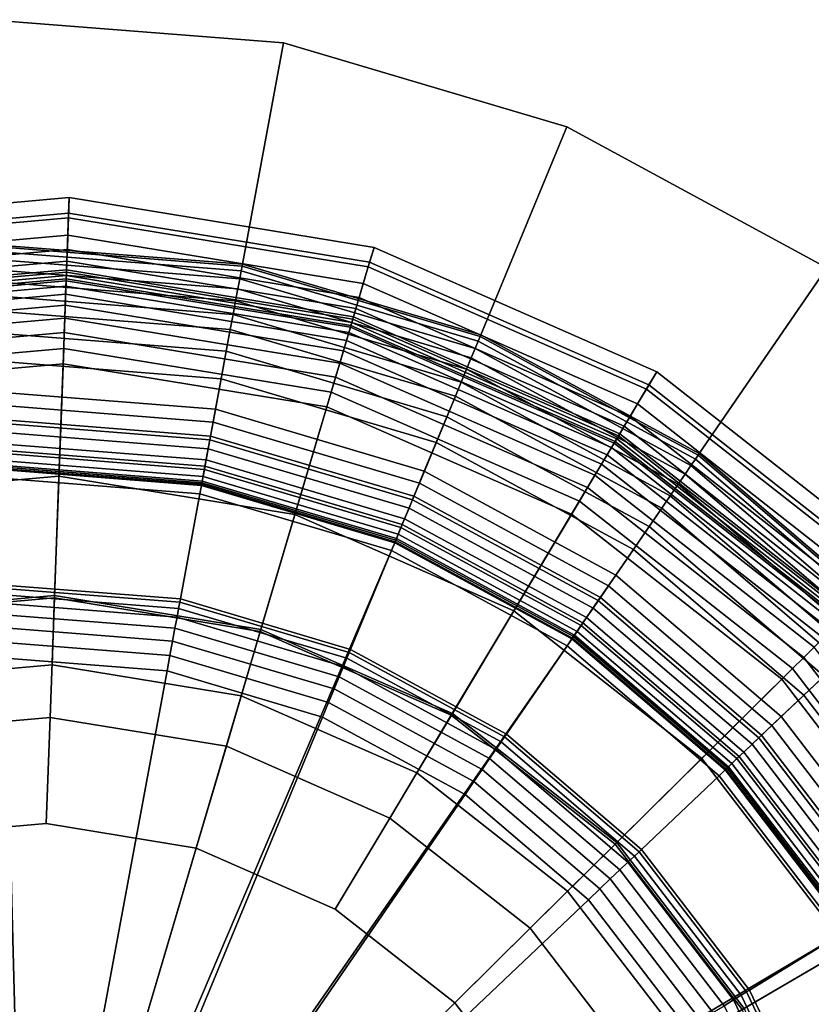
# Model space of a CAD drawing. Extents: x -43.1 to 43.1, y -41.3 to 41.3.
# Tile 239 of 256: x -14.2 to -13.4, y 40.3 to 41.3. Entities that reach past the tile are written whole.
import ezdxf

# ---------------------------------------------------------------- set-up
doc = ezdxf.new("R2010")
doc.units = 0
for name, color, linetype in [('LAMP', 7, 'CONTINUOUS'), ('LAMP_SUPPORT', 18, 'CONTINUOUS'), ('METAL_BASE', 254, 'CONTINUOUS')]:
    doc.layers.add(name, color=color, linetype=linetype)

msp = doc.modelspace()

# ---------------------------------------------------------------- linework, layer by layer
at = {"layer": 'LAMP'}
for points in [[(-14.4773, 41.0949, 34.4527), (-14.1726, 41.1221, 34.4527), (-14.1732, 41.1069, 34.5706), (-14.4741, 41.08, 34.5706)], [(-14.473, 41.0754, 34.1969), (-14.1734, 41.1021, 34.1969), (-14.1726, 41.1221, 34.4527), (-14.4773, 41.0949, 34.4527)], [(-14.1734, 41.1021, 34.1969), (-13.8765, 41.0535, 34.1969), (-13.8708, 41.0727, 34.4527), (-14.1726, 41.1221, 34.4527)], [(-14.1726, 41.1221, 34.4527), (-13.8708, 41.0727, 34.4527), (-13.8751, 41.0581, 34.5706), (-14.1732, 41.1069, 34.5706)], [(-14.4741, 41.08, 34.5706), (-14.1732, 41.1069, 34.5706), (-14.1754, 41.0483, 34.6933), (-14.4616, 41.0228, 34.6933)], [(-14.4694, 41.0586, 33.9125), (-14.174, 41.085, 33.9125), (-14.1734, 41.1021, 34.1969), (-14.473, 41.0754, 34.1969)], [(-14.1732, 41.1069, 34.5706), (-13.8751, 41.0581, 34.5706), (-13.8918, 41.0019, 34.6933), (-14.1754, 41.0483, 34.6933)], [(-14.174, 41.085, 33.9125), (-13.8814, 41.0371, 33.9125), (-13.8765, 41.0535, 34.1969), (-14.1734, 41.1021, 34.1969)], [(-14.4663, 41.0447, 33.6123), (-14.1745, 41.0707, 33.6123), (-14.174, 41.085, 33.9125), (-14.4694, 41.0586, 33.9125)], [(-14.1745, 41.0707, 33.6123), (-13.8854, 41.0234, 33.6123), (-13.8814, 41.0371, 33.9125), (-14.174, 41.085, 33.9125)], [(-14.4639, 41.0335, 33.3092), (-14.175, 41.0593, 33.3092), (-14.1745, 41.0707, 33.6123), (-14.4663, 41.0447, 33.6123)], [(-14.175, 41.0593, 33.3092), (-13.8887, 41.0124, 33.3092), (-13.8854, 41.0234, 33.6123), (-14.1745, 41.0707, 33.6123)], [(-13.8765, 41.0535, 34.1969), (-13.601, 40.9326, 34.1969), (-13.5907, 40.9498, 34.4527), (-13.8708, 41.0727, 34.4527)], [(-13.8708, 41.0727, 34.4527), (-13.5907, 40.9498, 34.4527), (-13.5986, 40.9367, 34.5706), (-13.8751, 41.0581, 34.5706)], [(-14.4621, 41.0251, 33.0163), (-14.1753, 41.0507, 33.0163), (-14.175, 41.0593, 33.3092), (-14.4639, 41.0335, 33.3092)], [(-14.1753, 41.0507, 33.0163), (-13.8911, 41.0042, 33.0163), (-13.8887, 41.0124, 33.3092), (-14.175, 41.0593, 33.3092)], [(-14.4608, 41.0194, 32.7463), (-14.1755, 41.0449, 32.7463), (-14.1753, 41.0507, 33.0163), (-14.4621, 41.0251, 33.0163)], [(-14.1755, 41.0449, 32.7463), (-13.8927, 40.9986, 32.7463), (-13.8911, 41.0042, 33.0163), (-14.1753, 41.0507, 33.0163)], [(-13.8751, 41.0581, 34.5706), (-13.5986, 40.9367, 34.5706), (-13.6287, 40.8864, 34.6933), (-13.8918, 41.0019, 34.6933)], [(-13.8814, 41.0371, 33.9125), (-13.6098, 40.9179, 33.9125), (-13.601, 40.9326, 34.1969), (-13.8765, 41.0535, 34.1969)], [(-14.4616, 41.0228, 34.6933), (-14.1754, 41.0483, 34.6933), (-14.1787, 40.9577, 34.8124), (-14.4423, 40.9342, 34.8124)], [(-14.4602, 41.0164, 32.5123), (-14.1756, 41.0418, 32.5123), (-14.1755, 41.0449, 32.7463), (-14.4608, 41.0194, 32.7463)], [(-14.4598, 41.0145, 32.4972), (-14.1757, 41.0399, 32.4972), (-14.1756, 41.0418, 32.5123), (-14.4602, 41.0164, 32.5123)], [(-14.4586, 41.0094, 32.4834), (-14.1759, 41.0346, 32.4834), (-14.1757, 41.0399, 32.4972), (-14.4598, 41.0145, 32.4972)], [(-14.1754, 41.0483, 34.6933), (-13.8918, 41.0019, 34.6933), (-13.9175, 40.915, 34.8124), (-14.1787, 40.9577, 34.8124)], [(-14.1759, 41.0346, 32.4834), (-13.8957, 40.9887, 32.4834), (-13.8942, 40.9938, 32.4972), (-14.1757, 41.0399, 32.4972)], [(-14.1757, 41.0399, 32.4972), (-13.8942, 40.9938, 32.4972), (-13.8936, 40.9957, 32.5123), (-14.1756, 41.0418, 32.5123)], [(-14.1756, 41.0418, 32.5123), (-13.8936, 40.9957, 32.5123), (-13.8927, 40.9986, 32.7463), (-14.1755, 41.0449, 32.7463)], [(-14.4569, 41.0013, 32.4712), (-14.1762, 41.0264, 32.4712), (-14.1759, 41.0346, 32.4834), (-14.4586, 41.0094, 32.4834)], [(-14.1762, 41.0264, 32.4712), (-13.898, 40.9808, 32.4712), (-13.8957, 40.9887, 32.4834), (-14.1759, 41.0346, 32.4834)], [(-13.8854, 41.0234, 33.6123), (-13.6171, 40.9056, 33.6123), (-13.6098, 40.9179, 33.9125), (-13.8814, 41.0371, 33.9125)], [(-14.4546, 40.9909, 32.4612), (-14.1766, 41.0157, 32.4612), (-14.1762, 41.0264, 32.4712), (-14.4569, 41.0013, 32.4712)], [(-14.1766, 41.0157, 32.4612), (-13.9011, 40.9706, 32.4612), (-13.898, 40.9808, 32.4712), (-14.1762, 41.0264, 32.4712)], [(-13.8887, 41.0124, 33.3092), (-13.623, 40.8958, 33.3092), (-13.6171, 40.9056, 33.6123), (-13.8854, 41.0234, 33.6123)], [(-14.4519, 40.9784, 32.4537), (-14.177, 41.0029, 32.4537), (-14.1766, 41.0157, 32.4612), (-14.4546, 40.9909, 32.4612)], [(-14.177, 41.0029, 32.4537), (-13.9047, 40.9583, 32.4537), (-13.9011, 40.9706, 32.4612), (-14.1766, 41.0157, 32.4612)], [(-13.8911, 41.0042, 33.0163), (-13.6274, 40.8884, 33.0163), (-13.623, 40.8958, 33.3092), (-13.8887, 41.0124, 33.3092)], [(-14.4488, 40.9643, 32.4491), (-14.1775, 40.9885, 32.4491), (-14.177, 41.0029, 32.4537), (-14.4519, 40.9784, 32.4537)], [(-14.1775, 40.9885, 32.4491), (-13.9088, 40.9445, 32.4491), (-13.9047, 40.9583, 32.4537), (-14.177, 41.0029, 32.4537)], [(-13.8918, 41.0019, 34.6933), (-13.6287, 40.8864, 34.6933), (-13.6752, 40.8086, 34.8124), (-13.9175, 40.915, 34.8124)], [(-13.8927, 40.9986, 32.7463), (-13.6304, 40.8835, 32.7463), (-13.6274, 40.8884, 33.0163), (-13.8911, 41.0042, 33.0163)], [(-13.8957, 40.9887, 32.4834), (-13.6357, 40.8746, 32.4834), (-13.633, 40.8792, 32.4972), (-13.8942, 40.9938, 32.4972)], [(-13.8942, 40.9938, 32.4972), (-13.633, 40.8792, 32.4972), (-13.632, 40.8808, 32.5123), (-13.8936, 40.9957, 32.5123)], [(-13.8936, 40.9957, 32.5123), (-13.632, 40.8808, 32.5123), (-13.6304, 40.8835, 32.7463), (-13.8927, 40.9986, 32.7463)], [(-14.4455, 40.949, 32.4478), (-14.1781, 40.9729, 32.4478), (-14.1775, 40.9885, 32.4491), (-14.4488, 40.9643, 32.4491)], [(-14.1781, 40.9729, 32.4478), (-13.9132, 40.9295, 32.4478), (-13.9088, 40.9445, 32.4491), (-14.1775, 40.9885, 32.4491)], [(-13.9011, 40.9706, 32.4612), (-13.6454, 40.8584, 32.4612), (-13.6399, 40.8676, 32.4712), (-13.898, 40.9808, 32.4712)], [(-13.898, 40.9808, 32.4712), (-13.6399, 40.8676, 32.4712), (-13.6357, 40.8746, 32.4834), (-13.8957, 40.9887, 32.4834)], [(-14.3933, 40.7098, 32.4555), (-14.1871, 40.7282, 32.4555), (-14.1781, 40.9729, 32.4478), (-14.4455, 40.949, 32.4478)], [(-14.1871, 40.7282, 32.4555), (-13.9828, 40.6947, 32.4555), (-13.9132, 40.9295, 32.4478), (-14.1781, 40.9729, 32.4478)], [(-13.9047, 40.9583, 32.4537), (-13.652, 40.8474, 32.4537), (-13.6454, 40.8584, 32.4612), (-13.9011, 40.9706, 32.4612)], [(-14.4423, 40.9342, 34.8124), (-14.1787, 40.9577, 34.8124), (-14.1828, 40.8465, 34.9196), (-14.4185, 40.8255, 34.9196)], [(-14.1787, 40.9577, 34.8124), (-13.9175, 40.915, 34.8124), (-13.9491, 40.8083, 34.9196), (-14.1828, 40.8465, 34.9196)], [(-13.9088, 40.9445, 32.4491), (-13.6594, 40.835, 32.4491), (-13.652, 40.8474, 32.4537), (-13.9047, 40.9583, 32.4537)], [(-13.9132, 40.9295, 32.4478), (-13.6674, 40.8216, 32.4478), (-13.6594, 40.835, 32.4491), (-13.9088, 40.9445, 32.4491)], [(-13.601, 40.9326, 34.1969), (-13.3643, 40.7469, 34.1969), (-13.35, 40.761, 34.4527), (-13.5907, 40.9498, 34.4527)], [(-13.5907, 40.9498, 34.4527), (-13.35, 40.761, 34.4527), (-13.3609, 40.7503, 34.5706), (-13.5986, 40.9367, 34.5706)], [(-13.5986, 40.9367, 34.5706), (-13.3609, 40.7503, 34.5706), (-13.4025, 40.7091, 34.6933), (-13.6287, 40.8864, 34.6933)], [(-13.6098, 40.9179, 33.9125), (-13.3765, 40.7349, 33.9125), (-13.3643, 40.7469, 34.1969), (-13.601, 40.9326, 34.1969)], [(-13.9828, 40.6947, 32.4555), (-13.7932, 40.6115, 32.4555), (-13.6674, 40.8216, 32.4478), (-13.9132, 40.9295, 32.4478)], [(-13.9175, 40.915, 34.8124), (-13.6752, 40.8086, 34.8124), (-13.7324, 40.7131, 34.9196), (-13.9491, 40.8083, 34.9196)], [(-13.6171, 40.9056, 33.6123), (-13.3866, 40.7248, 33.6123), (-13.3765, 40.7349, 33.9125), (-13.6098, 40.9179, 33.9125)], [(-13.623, 40.8958, 33.3092), (-13.3947, 40.7168, 33.3092), (-13.3866, 40.7248, 33.6123), (-13.6171, 40.9056, 33.6123)], [(-13.6274, 40.8884, 33.0163), (-13.4008, 40.7108, 33.0163), (-13.3947, 40.7168, 33.3092), (-13.623, 40.8958, 33.3092)], [(-13.6287, 40.8864, 34.6933), (-13.4025, 40.7091, 34.6933), (-13.467, 40.6453, 34.8124), (-13.6752, 40.8086, 34.8124)], [(-13.632, 40.8808, 32.5123), (-13.4071, 40.7045, 32.5123), (-13.405, 40.7067, 32.7463), (-13.6304, 40.8835, 32.7463)], [(-13.6304, 40.8835, 32.7463), (-13.405, 40.7067, 32.7463), (-13.4008, 40.7108, 33.0163), (-13.6274, 40.8884, 33.0163)], [(-13.6399, 40.8676, 32.4712), (-13.4181, 40.6936, 32.4712), (-13.4123, 40.6994, 32.4834), (-13.6357, 40.8746, 32.4834)], [(-13.6357, 40.8746, 32.4834), (-13.4123, 40.6994, 32.4834), (-13.4085, 40.7031, 32.4972), (-13.633, 40.8792, 32.4972)], [(-13.633, 40.8792, 32.4972), (-13.4085, 40.7031, 32.4972), (-13.4071, 40.7045, 32.5123), (-13.632, 40.8808, 32.5123)], [(-13.6454, 40.8584, 32.4612), (-13.4257, 40.6861, 32.4612), (-13.4181, 40.6936, 32.4712), (-13.6399, 40.8676, 32.4712)], [(-13.652, 40.8474, 32.4537), (-13.4348, 40.6771, 32.4537), (-13.4257, 40.6861, 32.4612), (-13.6454, 40.8584, 32.4612)], [(-14.4185, 40.8255, 34.9196), (-14.1828, 40.8465, 34.9196), (-14.1872, 40.726, 35.0066), (-14.3929, 40.7077, 35.0066)], [(-14.1828, 40.8465, 34.9196), (-13.9491, 40.8083, 34.9196), (-13.9834, 40.6926, 35.0066), (-14.1872, 40.726, 35.0066)], [(-13.6594, 40.835, 32.4491), (-13.4451, 40.667, 32.4491), (-13.4348, 40.6771, 32.4537), (-13.652, 40.8474, 32.4537)], [(-13.6674, 40.8216, 32.4478), (-13.4562, 40.656, 32.4478), (-13.4451, 40.667, 32.4491), (-13.6594, 40.835, 32.4491)], [(-13.7932, 40.6115, 32.4555), (-13.6303, 40.4837, 32.4555), (-13.4562, 40.656, 32.4478), (-13.6674, 40.8216, 32.4478)], [(-13.9491, 40.8083, 34.9196), (-13.7324, 40.7131, 34.9196), (-13.7943, 40.6096, 35.0066), (-13.9834, 40.6926, 35.0066)], [(-13.6752, 40.8086, 34.8124), (-13.467, 40.6453, 34.8124), (-13.5461, 40.567, 34.9196), (-13.7324, 40.7131, 34.9196)], [(-14.3787, 40.6428, 31.956), (-14.1896, 40.6596, 31.956), (-14.1871, 40.7282, 32.4555), (-14.3933, 40.7098, 32.4555)], [(-14.1896, 40.6596, 31.956), (-14.0022, 40.629, 31.956), (-13.9828, 40.6947, 32.4555), (-14.1871, 40.7282, 32.4555)], [(-14.3929, 40.7077, 35.0066), (-14.1872, 40.726, 35.0066), (-14.1915, 40.6076, 35.0649), (-14.3676, 40.5918, 35.0649)], [(-14.1872, 40.726, 35.0066), (-13.9834, 40.6926, 35.0066), (-14.017, 40.579, 35.0649), (-14.1915, 40.6076, 35.0649)], [(-13.7324, 40.7131, 34.9196), (-13.5461, 40.567, 34.9196), (-13.6318, 40.4822, 35.0066), (-13.7943, 40.6096, 35.0066)], [(-13.4025, 40.7091, 34.6933), (-13.2276, 40.4811, 34.6933), (-13.3059, 40.4354, 34.8124), (-13.467, 40.6453, 34.8124)], [(-13.9834, 40.6926, 35.0066), (-13.7943, 40.6096, 35.0066), (-13.8552, 40.5079, 35.0649), (-14.017, 40.579, 35.0649)], [(-14.0022, 40.629, 31.956), (-13.8284, 40.5526, 31.956), (-13.7932, 40.6115, 32.4555), (-13.9828, 40.6947, 32.4555)], [(-13.4451, 40.667, 32.4491), (-13.2793, 40.4509, 32.4491), (-13.2668, 40.4582, 32.4537), (-13.4348, 40.6771, 32.4537)], [(-14.1896, 40.6596, 31.956), (-14.3787, 40.6428, 31.956), (-14.2174, 39.9027, 31.956), (-14.0022, 40.629, 31.956)], [(-13.4562, 40.656, 32.4478), (-13.2928, 40.443, 32.4478), (-13.2793, 40.4509, 32.4491), (-13.4451, 40.667, 32.4491)], [(-13.6303, 40.4837, 32.4555), (-13.5042, 40.3195, 32.4555), (-13.2928, 40.443, 32.4478), (-13.4562, 40.656, 32.4478)], [(-14.5577, 40.5794, 31.956), (-14.7153, 40.4735, 31.956), (-14.2174, 39.9027, 31.956), (-14.3787, 40.6428, 31.956)], [(-13.467, 40.6453, 34.8124), (-13.3059, 40.4354, 34.8124), (-13.402, 40.3792, 34.9196), (-13.5461, 40.567, 34.9196)], [(-13.8284, 40.5526, 31.956), (-14.0022, 40.629, 31.956), (-14.2174, 39.9027, 31.956), (-13.679, 40.4355, 31.956)], [(-13.8284, 40.5526, 31.956), (-13.679, 40.4355, 31.956), (-13.6303, 40.4837, 32.4555), (-13.7932, 40.6115, 32.4555)], [(-14.3676, 40.5918, 35.0649), (-14.1915, 40.6076, 35.0649), (-14.1954, 40.5025, 35.0862), (-14.3452, 40.4892, 35.0862)], [(-14.1915, 40.6076, 35.0649), (-14.017, 40.579, 35.0649), (-14.0469, 40.4782, 35.0862), (-14.1954, 40.5025, 35.0862)], [(-13.7943, 40.6096, 35.0066), (-13.6318, 40.4822, 35.0066), (-13.716, 40.3988, 35.0649), (-13.8552, 40.5079, 35.0649)], [(-14.017, 40.579, 35.0649), (-13.8552, 40.5079, 35.0649), (-13.9091, 40.4177, 35.0862), (-14.0469, 40.4782, 35.0862)], [(-13.5461, 40.567, 34.9196), (-13.402, 40.3792, 34.9196), (-13.5061, 40.3184, 35.0066), (-13.6318, 40.4822, 35.0066)], [(-13.8552, 40.5079, 35.0649), (-13.716, 40.3988, 35.0649), (-13.7907, 40.3249, 35.0862), (-13.9091, 40.4177, 35.0862)], [(-14.1954, 40.5025, 35.0862), (-14.0469, 40.4782, 35.0862), (-14.2174, 39.9027, 35.0862), (-14.3452, 40.4892, 35.0862)], [(-14.487, 40.4389, 35.0862), (-14.3452, 40.4892, 35.0862), (-14.2174, 39.9027, 35.0862), (-14.6119, 40.355, 35.0862)], [(-13.679, 40.4355, 31.956), (-13.5634, 40.2849, 31.956), (-13.5042, 40.3195, 32.4555), (-13.6303, 40.4837, 32.4555)], [(-13.9091, 40.4177, 35.0862), (-13.7907, 40.3249, 35.0862), (-14.2174, 39.9027, 35.0862), (-14.0469, 40.4782, 35.0862)], [(-13.6318, 40.4822, 35.0066), (-13.5061, 40.3184, 35.0066), (-13.6084, 40.2586, 35.0649), (-13.716, 40.3988, 35.0649)], [(-14.8416, 40.3317, 31.956), (-14.9287, 40.163, 31.956), (-14.2174, 39.9027, 31.956), (-14.7153, 40.4735, 31.956)], [(-13.5634, 40.2849, 31.956), (-13.679, 40.4355, 31.956), (-14.2174, 39.9027, 31.956), (-13.4889, 40.1102, 31.956)], [(-13.5042, 40.3195, 32.4555), (-13.423, 40.129, 32.4555), (-13.1875, 40.1961, 32.4478), (-13.2928, 40.443, 32.4478)], [(-13.716, 40.3988, 35.0649), (-13.6084, 40.2586, 35.0649), (-13.6992, 40.2055, 35.0862), (-13.7907, 40.3249, 35.0862)], [(-13.402, 40.3792, 34.9196), (-13.3091, 40.1615, 34.9196), (-13.4251, 40.1284, 35.0066), (-13.5061, 40.3184, 35.0066)], [(-14.712, 40.2427, 35.0862), (-14.6119, 40.355, 35.0862), (-14.2174, 39.9027, 35.0862), (-14.781, 40.109, 35.0862)], [(-13.6992, 40.2055, 35.0862), (-13.6401, 40.0672, 35.0862), (-14.2174, 39.9027, 35.0862), (-13.7907, 40.3249, 35.0862)]]:
    msp.add_3dface(points, dxfattribs=at)
at = {"layer": 'LAMP_SUPPORT'}
for points in [[(-14.0011, 41.0561, 28.8247), (-14.2466, 41.0754, 28.8247), (-14.2465, 41.0737, 28.8097), (-14.0015, 41.0544, 28.8097)], [(-14.0011, 41.0561, 32.2886), (-14.2466, 41.0754, 32.2886), (-14.2466, 41.0754, 28.8247), (-14.0011, 41.0561, 28.8247)], [(-14.0015, 41.0544, 32.3037), (-14.2465, 41.0737, 32.3037), (-14.2466, 41.0754, 32.2886), (-14.0011, 41.0561, 32.2886)], [(-14.0015, 41.0544, 28.8097), (-14.2465, 41.0737, 28.8097), (-14.2464, 41.0688, 28.7959), (-14.0024, 41.0496, 28.7959)], [(-14.0024, 41.0496, 32.3175), (-14.2464, 41.0688, 32.3175), (-14.2465, 41.0737, 32.3037), (-14.0015, 41.0544, 32.3037)], [(-14.0024, 41.0496, 28.7959), (-14.2464, 41.0688, 28.7959), (-14.2462, 41.061, 28.7837), (-14.0038, 41.0419, 28.7837)], [(-14.0038, 41.0419, 32.3297), (-14.2462, 41.061, 32.3297), (-14.2464, 41.0688, 32.3175), (-14.0024, 41.0496, 32.3175)], [(-14.0038, 41.0419, 28.7837), (-14.2462, 41.061, 28.7837), (-14.2459, 41.0508, 28.7735), (-14.0056, 41.0319, 28.7735)], [(-14.0056, 41.0319, 32.3398), (-14.2459, 41.0508, 32.3398), (-14.2462, 41.061, 32.3297), (-14.0038, 41.0419, 32.3297)], [(-14.0056, 41.0319, 28.7735), (-14.2459, 41.0508, 28.7735), (-14.2456, 41.0387, 28.7657), (-14.0079, 41.0199, 28.7657)], [(-14.0079, 41.0199, 32.3476), (-14.2456, 41.0387, 32.3476), (-14.2459, 41.0508, 32.3398), (-14.0056, 41.0319, 32.3398)], [(-13.7676, 40.98, 28.7959), (-14.0024, 41.0496, 28.7959), (-14.0038, 41.0419, 28.7837), (-13.7706, 40.9729, 28.7837)], [(-13.7706, 40.9729, 32.3297), (-14.0038, 41.0419, 32.3297), (-14.0024, 41.0496, 32.3175), (-13.7676, 40.98, 32.3175)], [(-13.7658, 40.9846, 28.8097), (-14.0015, 41.0544, 28.8097), (-14.0024, 41.0496, 28.7959), (-13.7676, 40.98, 28.7959)], [(-13.7676, 40.98, 32.3175), (-14.0024, 41.0496, 32.3175), (-14.0015, 41.0544, 32.3037), (-13.7658, 40.9846, 32.3037)], [(-13.7651, 40.9862, 28.8247), (-14.0011, 41.0561, 28.8247), (-14.0015, 41.0544, 28.8097), (-13.7658, 40.9846, 28.8097)], [(-13.7658, 40.9846, 32.3037), (-14.0015, 41.0544, 32.3037), (-14.0011, 41.0561, 32.2886), (-13.7651, 40.9862, 32.2886)], [(-13.7651, 40.9862, 32.2886), (-14.0011, 41.0561, 32.2886), (-14.0011, 41.0561, 28.8247), (-13.7651, 40.9862, 28.8247)], [(-13.7706, 40.9729, 28.7837), (-14.0038, 41.0419, 28.7837), (-14.0056, 41.0319, 28.7735), (-13.7745, 40.9635, 28.7735)], [(-13.7745, 40.9635, 32.3398), (-14.0056, 41.0319, 32.3398), (-14.0038, 41.0419, 32.3297), (-13.7706, 40.9729, 32.3297)], [(-14.0079, 41.0199, 28.7657), (-14.2456, 41.0387, 28.7657), (-14.2453, 41.0248, 28.7608), (-14.0104, 41.0063, 28.7608)], [(-14.0104, 41.0063, 32.3525), (-14.2453, 41.0248, 32.3525), (-14.2456, 41.0387, 32.3476), (-14.0079, 41.0199, 32.3476)], [(-13.7745, 40.9635, 28.7735), (-14.0056, 41.0319, 28.7735), (-14.0079, 41.0199, 28.7657), (-13.7792, 40.9522, 28.7657)], [(-13.7792, 40.9522, 32.3476), (-14.0079, 41.0199, 32.3476), (-14.0056, 41.0319, 32.3398), (-13.7745, 40.9635, 32.3398)], [(-14.0104, 41.0063, 28.7608), (-14.2453, 41.0248, 28.7608), (-14.2449, 41.0098, 28.7591), (-14.0131, 40.9916, 28.7591)], [(-14.0131, 40.9916, 32.3543), (-14.2449, 41.0098, 32.3543), (-14.2453, 41.0248, 32.3525), (-14.0104, 41.0063, 32.3525)], [(-13.7792, 40.9522, 28.7657), (-14.0079, 41.0199, 28.7657), (-14.0104, 41.0063, 28.7608), (-13.7845, 40.9394, 28.7608)], [(-13.7845, 40.9394, 32.3525), (-14.0104, 41.0063, 32.3525), (-14.0079, 41.0199, 32.3476), (-13.7792, 40.9522, 32.3476)], [(-14.0131, 40.9916, 28.7591), (-14.2449, 41.0098, 28.7591), (-14.2443, 40.9878, 28.7574), (-14.0171, 40.97, 28.7574)], [(-14.0301, 40.8999, 32.3543), (-14.2424, 40.9166, 32.3543), (-14.2449, 41.0098, 32.3543), (-14.0131, 40.9916, 32.3543)], [(-13.7845, 40.9394, 28.7608), (-14.0104, 41.0063, 28.7608), (-14.0131, 40.9916, 28.7591), (-13.7902, 40.9255, 28.7591)], [(-13.7902, 40.9255, 32.3543), (-14.0131, 40.9916, 32.3543), (-14.0104, 41.0063, 32.3525), (-13.7845, 40.9394, 32.3525)], [(-13.8259, 40.8394, 32.3543), (-14.0301, 40.8999, 32.3543), (-14.0131, 40.9916, 32.3543), (-13.7902, 40.9255, 32.3543)], [(-13.7902, 40.9255, 28.7591), (-14.0131, 40.9916, 28.7591), (-14.0171, 40.97, 28.7574), (-13.7986, 40.9052, 28.7574)], [(-14.0171, 40.97, 28.7574), (-14.2443, 40.9878, 28.7574), (-14.2436, 40.9603, 28.7526), (-14.0221, 40.9429, 28.7526)], [(-13.5497, 40.8673, 28.8097), (-13.7658, 40.9846, 28.8097), (-13.7676, 40.98, 28.7959), (-13.5525, 40.8632, 28.7959)], [(-13.5525, 40.8632, 32.3175), (-13.7676, 40.98, 32.3175), (-13.7658, 40.9846, 32.3037), (-13.5497, 40.8673, 32.3037)], [(-13.5487, 40.8687, 28.8247), (-13.7651, 40.9862, 28.8247), (-13.7658, 40.9846, 28.8097), (-13.5497, 40.8673, 28.8097)], [(-13.5497, 40.8673, 32.3037), (-13.7658, 40.9846, 32.3037), (-13.7651, 40.9862, 32.2886), (-13.5487, 40.8687, 32.2886)], [(-13.5487, 40.8687, 32.2886), (-13.7651, 40.9862, 32.2886), (-13.7651, 40.9862, 28.8247), (-13.5487, 40.8687, 28.8247)], [(-13.5569, 40.8568, 28.7837), (-13.7706, 40.9729, 28.7837), (-13.7745, 40.9635, 28.7735), (-13.5627, 40.8484, 28.7735)], [(-13.5627, 40.8484, 32.3398), (-13.7745, 40.9635, 32.3398), (-13.7706, 40.9729, 32.3297), (-13.5569, 40.8568, 32.3297)], [(-13.5525, 40.8632, 28.7959), (-13.7676, 40.98, 28.7959), (-13.7706, 40.9729, 28.7837), (-13.5569, 40.8568, 28.7837)], [(-13.5569, 40.8568, 32.3297), (-13.7706, 40.9729, 32.3297), (-13.7676, 40.98, 32.3175), (-13.5525, 40.8632, 32.3175)], [(-13.7986, 40.9052, 28.7574), (-14.0171, 40.97, 28.7574), (-14.0221, 40.9429, 28.7526), (-13.8092, 40.8798, 28.7526)], [(-13.5627, 40.8484, 28.7735), (-13.7745, 40.9635, 28.7735), (-13.7792, 40.9522, 28.7657), (-13.5696, 40.8384, 28.7657)], [(-13.5696, 40.8384, 32.3476), (-13.7792, 40.9522, 32.3476), (-13.7745, 40.9635, 32.3398), (-13.5627, 40.8484, 32.3398)], [(-14.0221, 40.9429, 28.7526), (-14.2436, 40.9603, 28.7526), (-14.2428, 40.9295, 28.745), (-14.0277, 40.9126, 28.745)], [(-13.5696, 40.8384, 28.7657), (-13.7792, 40.9522, 28.7657), (-13.7845, 40.9394, 28.7608), (-13.5774, 40.827, 28.7608)], [(-13.5774, 40.827, 32.3525), (-13.7845, 40.9394, 32.3525), (-13.7792, 40.9522, 32.3476), (-13.5696, 40.8384, 32.3476)], [(-13.8092, 40.8798, 28.7526), (-14.0221, 40.9429, 28.7526), (-14.0277, 40.9126, 28.745), (-13.821, 40.8513, 28.745)], [(-13.5774, 40.827, 28.7608), (-13.7845, 40.9394, 28.7608), (-13.7902, 40.9255, 28.7591), (-13.5859, 40.8146, 28.7591)], [(-13.5859, 40.8146, 32.3543), (-13.7902, 40.9255, 32.3543), (-13.7845, 40.9394, 32.3525), (-13.5774, 40.827, 32.3525)], [(-14.0277, 40.9126, 28.745), (-14.2428, 40.9295, 28.745), (-14.242, 40.8989, 28.735), (-14.0333, 40.8825, 28.735)], [(-13.6387, 40.7378, 32.3543), (-13.8259, 40.8394, 32.3543), (-13.7902, 40.9255, 32.3543), (-13.5859, 40.8146, 32.3543)], [(-13.5859, 40.8146, 28.7591), (-13.7902, 40.9255, 28.7591), (-13.7986, 40.9052, 28.7574), (-13.5984, 40.7965, 28.7574)], [(-14.0326, 40.8861, 32.3527), (-14.2421, 40.9026, 32.3527), (-14.2424, 40.9166, 32.3543), (-14.0301, 40.8999, 32.3543)], [(-13.821, 40.8513, 28.745), (-14.0277, 40.9126, 28.745), (-14.0333, 40.8825, 28.735), (-13.8327, 40.8231, 28.735)], [(-13.5984, 40.7965, 28.7574), (-13.7986, 40.9052, 28.7574), (-13.8092, 40.8798, 28.7526), (-13.6139, 40.7738, 28.7526)], [(-14.035, 40.8735, 32.3481), (-14.2417, 40.8898, 32.3481), (-14.2421, 40.9026, 32.3527), (-14.0326, 40.8861, 32.3527)], [(-14.0333, 40.8825, 28.735), (-14.242, 40.8989, 28.735), (-14.2413, 40.8722, 28.7229), (-14.0382, 40.8562, 28.7229)], [(-13.8312, 40.8265, 32.3527), (-14.0326, 40.8861, 32.3527), (-14.0301, 40.8999, 32.3543), (-13.8259, 40.8394, 32.3543)], [(-14.037, 40.8624, 32.3409), (-14.2414, 40.8785, 32.3409), (-14.2417, 40.8898, 32.3481), (-14.035, 40.8735, 32.3481)], [(-13.8361, 40.8146, 32.3481), (-14.035, 40.8735, 32.3481), (-14.0326, 40.8861, 32.3527), (-13.8312, 40.8265, 32.3527)], [(-14.0388, 40.8531, 32.3315), (-14.2412, 40.8691, 32.3315), (-14.2414, 40.8785, 32.3409), (-14.037, 40.8624, 32.3409)], [(-13.8327, 40.8231, 28.735), (-14.0333, 40.8825, 28.735), (-14.0382, 40.8562, 28.7229), (-13.8429, 40.7984, 28.7229)], [(-13.8405, 40.8042, 32.3409), (-14.037, 40.8624, 32.3409), (-14.035, 40.8735, 32.3481), (-13.8361, 40.8146, 32.3481)], [(-13.6139, 40.7738, 28.7526), (-13.8092, 40.8798, 28.7526), (-13.821, 40.8513, 28.745), (-13.6314, 40.7484, 28.745)], [(-14.0382, 40.8562, 28.7229), (-14.2413, 40.8722, 28.7229), (-14.2408, 40.8529, 28.709), (-14.0417, 40.8372, 28.709)], [(-14.0401, 40.846, 32.3202), (-14.241, 40.8619, 32.3202), (-14.2412, 40.8691, 32.3315), (-14.0388, 40.8531, 32.3315)], [(-13.3628, 40.7076, 28.8097), (-13.5497, 40.8673, 28.8097), (-13.5525, 40.8632, 28.7959), (-13.3664, 40.7042, 28.7959)], [(-13.3664, 40.7042, 32.3175), (-13.5525, 40.8632, 32.3175), (-13.5497, 40.8673, 32.3037), (-13.3628, 40.7076, 32.3037)], [(-13.3615, 40.7088, 28.8247), (-13.5487, 40.8687, 28.8247), (-13.5497, 40.8673, 28.8097), (-13.3628, 40.7076, 28.8097)], [(-13.3628, 40.7076, 32.3037), (-13.5497, 40.8673, 32.3037), (-13.5487, 40.8687, 32.2886), (-13.3615, 40.7088, 32.2886)], [(-13.3615, 40.7088, 32.2886), (-13.5487, 40.8687, 32.2886), (-13.5487, 40.8687, 28.8247), (-13.3615, 40.7088, 28.8247)], [(-14.2164, 39.9221, 31.3898), (-14.226, 39.9198, 31.3898), (-14.439, 40.8279, 31.3898), (-14.2408, 40.854, 31.3898)], [(-14.0409, 40.8415, 32.3074), (-14.2409, 40.8573, 32.3074), (-14.241, 40.8619, 32.3202), (-14.0401, 40.846, 32.3202)], [(-14.0412, 40.8399, 32.2934), (-14.2408, 40.8556, 32.2934), (-14.2409, 40.8573, 32.3074), (-14.0409, 40.8415, 32.3074)], [(-14.0415, 40.8383, 31.3898), (-14.2408, 40.854, 31.3898), (-14.2408, 40.8556, 32.2934), (-14.0412, 40.8399, 32.2934)], [(-14.2164, 39.9221, 31.3898), (-14.2408, 40.854, 31.3898), (-14.0415, 40.8383, 31.3898), (-13.8499, 40.7815, 31.3898)], [(-13.8429, 40.7984, 28.7229), (-14.0382, 40.8562, 28.7229), (-14.0417, 40.8372, 28.709), (-13.8503, 40.7805, 28.709)], [(-13.8441, 40.7955, 32.3315), (-14.0388, 40.8531, 32.3315), (-14.037, 40.8624, 32.3409), (-13.8405, 40.8042, 32.3409)], [(-13.372, 40.6989, 28.7837), (-13.5569, 40.8568, 28.7837), (-13.5627, 40.8484, 28.7735), (-13.3794, 40.6919, 28.7735)], [(-13.3794, 40.6919, 32.3398), (-13.5627, 40.8484, 32.3398), (-13.5569, 40.8568, 32.3297), (-13.372, 40.6989, 32.3297)], [(-13.3664, 40.7042, 28.7959), (-13.5525, 40.8632, 28.7959), (-13.5569, 40.8568, 28.7837), (-13.372, 40.6989, 28.7837)], [(-13.372, 40.6989, 32.3297), (-13.5569, 40.8568, 32.3297), (-13.5525, 40.8632, 32.3175), (-13.3664, 40.7042, 32.3175)], [(-14.0417, 40.8372, 28.709), (-14.2408, 40.8529, 28.709), (-14.2405, 40.8445, 28.6937), (-14.0432, 40.829, 28.6937)], [(-14.0432, 40.829, 28.6937), (-14.2405, 40.8445, 28.6937), (-14.2378, 40.7386, 27.6716), (-14.0626, 40.7248, 27.6716)], [(-13.8486, 40.7846, 32.3074), (-14.0409, 40.8415, 32.3074), (-14.0401, 40.846, 32.3202), (-13.8468, 40.7888, 32.3202)], [(-13.8468, 40.7888, 32.3202), (-14.0401, 40.846, 32.3202), (-14.0388, 40.8531, 32.3315), (-13.8441, 40.7955, 32.3315)], [(-13.6314, 40.7484, 28.745), (-13.821, 40.8513, 28.745), (-13.8327, 40.8231, 28.735), (-13.6487, 40.7232, 28.735)], [(-13.3794, 40.6919, 28.7735), (-13.5627, 40.8484, 28.7735), (-13.5696, 40.8384, 28.7657), (-13.3882, 40.6835, 28.7657)], [(-13.3882, 40.6835, 32.3476), (-13.5696, 40.8384, 32.3476), (-13.5627, 40.8484, 32.3398), (-13.3794, 40.6919, 32.3398)], [(-13.8503, 40.7805, 28.709), (-14.0417, 40.8372, 28.709), (-14.0432, 40.829, 28.6937), (-13.8535, 40.7728, 28.6937)], [(-13.8499, 40.7815, 31.3898), (-14.0415, 40.8383, 31.3898), (-14.0412, 40.8399, 32.2934), (-13.8492, 40.7831, 32.2934)], [(-13.8492, 40.7831, 32.2934), (-14.0412, 40.8399, 32.2934), (-14.0409, 40.8415, 32.3074), (-13.8486, 40.7846, 32.3074)], [(-13.6466, 40.7263, 32.3527), (-13.8312, 40.8265, 32.3527), (-13.8259, 40.8394, 32.3543), (-13.6387, 40.7378, 32.3543)], [(-13.3882, 40.6835, 28.7657), (-13.5696, 40.8384, 28.7657), (-13.5774, 40.827, 28.7608), (-13.3982, 40.674, 28.7608)], [(-13.3982, 40.674, 32.3525), (-13.5774, 40.827, 32.3525), (-13.5696, 40.8384, 32.3476), (-13.3882, 40.6835, 32.3476)], [(-13.8535, 40.7728, 28.6937), (-14.0432, 40.829, 28.6937), (-14.0626, 40.7248, 27.6716), (-13.894, 40.6749, 27.6716)], [(-13.6539, 40.7157, 32.3481), (-13.8361, 40.8146, 32.3481), (-13.8312, 40.8265, 32.3527), (-13.6466, 40.7263, 32.3527)], [(-13.3982, 40.674, 28.7608), (-13.5774, 40.827, 28.7608), (-13.5859, 40.8146, 28.7591), (-13.4092, 40.6636, 28.7591)], [(-13.4092, 40.6636, 32.3543), (-13.5859, 40.8146, 32.3543), (-13.5774, 40.827, 32.3525), (-13.3982, 40.674, 32.3525)], [(-13.6487, 40.7232, 28.735), (-13.8327, 40.8231, 28.735), (-13.8429, 40.7984, 28.7229), (-13.6639, 40.7012, 28.7229)], [(-13.6603, 40.7064, 32.3409), (-13.8405, 40.8042, 32.3409), (-13.8361, 40.8146, 32.3481), (-13.6539, 40.7157, 32.3481)], [(-13.4768, 40.5994, 32.3543), (-13.6387, 40.7378, 32.3543), (-13.5859, 40.8146, 32.3543), (-13.4092, 40.6636, 32.3543)], [(-13.4092, 40.6636, 28.7591), (-13.5859, 40.8146, 28.7591), (-13.5984, 40.7965, 28.7574), (-13.4251, 40.6485, 28.7574)], [(-13.6639, 40.7012, 28.7229), (-13.8429, 40.7984, 28.7229), (-13.8503, 40.7805, 28.709), (-13.6748, 40.6852, 28.709)], [(-13.6697, 40.6927, 32.3202), (-13.8468, 40.7888, 32.3202), (-13.8441, 40.7955, 32.3315), (-13.6657, 40.6986, 32.3315)], [(-13.6657, 40.6986, 32.3315), (-13.8441, 40.7955, 32.3315), (-13.8405, 40.8042, 32.3409), (-13.6603, 40.7064, 32.3409)], [(-13.4251, 40.6485, 28.7574), (-13.5984, 40.7965, 28.7574), (-13.6139, 40.7738, 28.7526), (-13.445, 40.6296, 28.7526)], [(-13.6723, 40.6889, 32.3074), (-13.8486, 40.7846, 32.3074), (-13.8468, 40.7888, 32.3202), (-13.6697, 40.6927, 32.3202)], [(-14.2066, 39.9203, 31.3898), (-14.2164, 39.9221, 31.3898), (-13.8499, 40.7815, 31.3898), (-13.6742, 40.6861, 31.3898)], [(-13.6748, 40.6852, 28.709), (-13.8503, 40.7805, 28.709), (-13.8535, 40.7728, 28.6937), (-13.6796, 40.6784, 28.6937)], [(-13.6742, 40.6861, 31.3898), (-13.8499, 40.7815, 31.3898), (-13.8492, 40.7831, 32.2934), (-13.6733, 40.6875, 32.2934)], [(-13.6733, 40.6875, 32.2934), (-13.8492, 40.7831, 32.2934), (-13.8486, 40.7846, 32.3074), (-13.6723, 40.6889, 32.3074)], [(-13.6796, 40.6784, 28.6937), (-13.8535, 40.7728, 28.6937), (-13.894, 40.6749, 27.6716), (-13.7396, 40.591, 27.6716)], [(-13.445, 40.6296, 28.7526), (-13.6139, 40.7738, 28.7526), (-13.6314, 40.7484, 28.745), (-13.4674, 40.6083, 28.745)], [(-13.4674, 40.6083, 28.745), (-13.6314, 40.7484, 28.745), (-13.6487, 40.7232, 28.735), (-13.4896, 40.5873, 28.735)], [(-14.0626, 40.7248, 27.6716), (-14.2378, 40.7386, 27.6716), (-14.2377, 40.7353, 27.6563), (-14.0632, 40.7216, 27.6563)], [(-13.4869, 40.5898, 32.3527), (-13.6466, 40.7263, 32.3527), (-13.6387, 40.7378, 32.3543), (-13.4768, 40.5994, 32.3543)], [(-14.0632, 40.7216, 27.6563), (-14.2377, 40.7353, 27.6563), (-14.2375, 40.729, 27.6424), (-14.0643, 40.7154, 27.6424)], [(-14.0643, 40.7154, 27.6424), (-14.2375, 40.729, 27.6424), (-14.2373, 40.7202, 27.6303), (-14.0659, 40.7067, 27.6303)], [(-14.0659, 40.7067, 27.6303), (-14.2373, 40.7202, 27.6303), (-14.237, 40.7091, 27.6203), (-14.0679, 40.6958, 27.6203)], [(-13.8953, 40.6719, 27.6563), (-14.0632, 40.7216, 27.6563), (-14.0643, 40.7154, 27.6424), (-13.8977, 40.6661, 27.6424)], [(-13.894, 40.6749, 27.6716), (-14.0626, 40.7248, 27.6716), (-14.0632, 40.7216, 27.6563), (-13.8953, 40.6719, 27.6563)], [(-13.4896, 40.5873, 28.735), (-13.6487, 40.7232, 28.735), (-13.6639, 40.7012, 28.7229), (-13.509, 40.5689, 28.7229)], [(-13.4962, 40.581, 32.3481), (-13.6539, 40.7157, 32.3481), (-13.6466, 40.7263, 32.3527), (-13.4869, 40.5898, 32.3527)], [(-14.0679, 40.6958, 27.6203), (-14.237, 40.7091, 27.6203), (-14.2366, 40.6961, 27.6127), (-14.0703, 40.683, 27.6127)], [(-13.8977, 40.6661, 27.6424), (-14.0643, 40.7154, 27.6424), (-14.0659, 40.7067, 27.6303), (-13.9011, 40.6579, 27.6303)], [(-13.5044, 40.5732, 32.3409), (-13.6603, 40.7064, 32.3409), (-13.6539, 40.7157, 32.3481), (-13.4962, 40.581, 32.3481)], [(-13.9011, 40.6579, 27.6303), (-14.0659, 40.7067, 27.6303), (-14.0679, 40.6958, 27.6203), (-13.9053, 40.6476, 27.6203)], [(-13.509, 40.5689, 28.7229), (-13.6639, 40.7012, 28.7229), (-13.6748, 40.6852, 28.709), (-13.523, 40.5556, 28.709)], [(-13.5165, 40.5618, 32.3202), (-13.6697, 40.6927, 32.3202), (-13.6657, 40.6986, 32.3315), (-13.5113, 40.5667, 32.3315)], [(-13.5113, 40.5667, 32.3315), (-13.6657, 40.6986, 32.3315), (-13.6603, 40.7064, 32.3409), (-13.5044, 40.5732, 32.3409)], [(-14.0703, 40.683, 27.6127), (-14.2366, 40.6961, 27.6127), (-14.2363, 40.6817, 27.6079), (-14.0729, 40.6688, 27.6079)], [(-13.9053, 40.6476, 27.6203), (-14.0679, 40.6958, 27.6203), (-14.0703, 40.683, 27.6127), (-13.9103, 40.6357, 27.6127)], [(-13.521, 40.5575, 32.2934), (-13.6733, 40.6875, 32.2934), (-13.6723, 40.6889, 32.3074), (-13.5198, 40.5586, 32.3074)], [(-13.5198, 40.5586, 32.3074), (-13.6723, 40.6889, 32.3074), (-13.6697, 40.6927, 32.3202), (-13.5165, 40.5618, 32.3202)], [(-14.0729, 40.6688, 27.6079), (-14.2363, 40.6817, 27.6079), (-14.2359, 40.6661, 27.6063), (-14.0758, 40.6536, 27.6063)], [(-14.2066, 39.9203, 31.3898), (-13.6742, 40.6861, 31.3898), (-13.5222, 40.5563, 31.3898), (-13.4005, 40.3978, 31.3898)], [(-13.9103, 40.6357, 27.6127), (-14.0703, 40.683, 27.6127), (-14.0729, 40.6688, 27.6079), (-13.9158, 40.6223, 27.6079)], [(-13.523, 40.5556, 28.709), (-13.6748, 40.6852, 28.709), (-13.6796, 40.6784, 28.6937), (-13.5291, 40.5498, 28.6937)], [(-13.5222, 40.5563, 31.3898), (-13.6742, 40.6861, 31.3898), (-13.6733, 40.6875, 32.2934), (-13.521, 40.5575, 32.2934)], [(-13.9158, 40.6223, 27.6079), (-14.0729, 40.6688, 27.6079), (-14.0758, 40.6536, 27.6063), (-13.9218, 40.6079, 27.6063)], [(-13.7415, 40.5883, 27.6563), (-13.8953, 40.6719, 27.6563), (-13.8977, 40.6661, 27.6424), (-13.745, 40.5832, 27.6424)], [(-13.7396, 40.591, 27.6716), (-13.894, 40.6749, 27.6716), (-13.8953, 40.6719, 27.6563), (-13.7415, 40.5883, 27.6563)], [(-13.5291, 40.5498, 28.6937), (-13.6796, 40.6784, 28.6937), (-13.7396, 40.591, 27.6716), (-13.606, 40.4769, 27.6716)], [(-14.0758, 40.6536, 27.6063), (-14.2359, 40.6661, 27.6063), (-14.2266, 40.3121, 27.6063), (-14.1403, 40.3053, 27.6063)], [(-13.745, 40.5832, 27.6424), (-13.8977, 40.6661, 27.6424), (-13.9011, 40.6579, 27.6303), (-13.75, 40.5759, 27.6303)], [(-13.3472, 40.4305, 32.3543), (-13.4768, 40.5994, 32.3543), (-13.4092, 40.6636, 32.3543), (-13.2676, 40.4792, 32.3543)], [(-13.9218, 40.6079, 27.6063), (-14.0758, 40.6536, 27.6063), (-14.1403, 40.3053, 27.6063), (-14.0573, 40.2808, 27.6063)], [(-13.75, 40.5759, 27.6303), (-13.9011, 40.6579, 27.6303), (-13.9053, 40.6476, 27.6203), (-13.7563, 40.5667, 27.6203)], [(-13.7563, 40.5667, 27.6203), (-13.9053, 40.6476, 27.6203), (-13.9103, 40.6357, 27.6127), (-13.7636, 40.556, 27.6127)], [(-13.2864, 40.4677, 28.7574), (-13.4251, 40.6485, 28.7574), (-13.445, 40.6296, 28.7526), (-13.3098, 40.4534, 28.7526)], [(-13.7636, 40.556, 27.6127), (-13.9103, 40.6357, 27.6127), (-13.9158, 40.6223, 27.6079), (-13.7718, 40.5441, 27.6079)], [(-13.7718, 40.5441, 27.6079), (-13.9158, 40.6223, 27.6079), (-13.9218, 40.6079, 27.6063), (-13.7806, 40.5313, 27.6063)], [(-13.3098, 40.4534, 28.7526), (-13.445, 40.6296, 28.7526), (-13.4674, 40.6083, 28.745), (-13.3361, 40.4372, 28.745)], [(-13.7806, 40.5313, 27.6063), (-13.9218, 40.6079, 27.6063), (-14.0573, 40.2808, 27.6063), (-13.9812, 40.2394, 27.6063)], [(-13.3361, 40.4372, 28.745), (-13.4674, 40.6083, 28.745), (-13.4896, 40.5873, 28.735), (-13.3622, 40.4213, 28.735)], [(-13.606, 40.4769, 27.6716), (-13.7396, 40.591, 27.6716), (-13.7415, 40.5883, 27.6563), (-13.6083, 40.4746, 27.6563)], [(-13.359, 40.4232, 32.3527), (-13.4869, 40.5898, 32.3527), (-13.4768, 40.5994, 32.3543), (-13.3472, 40.4305, 32.3543)], [(-13.6129, 40.4703, 27.6424), (-13.745, 40.5832, 27.6424), (-13.75, 40.5759, 27.6303), (-13.6193, 40.4642, 27.6303)], [(-13.6083, 40.4746, 27.6563), (-13.7415, 40.5883, 27.6563), (-13.745, 40.5832, 27.6424), (-13.6129, 40.4703, 27.6424)], [(-13.3622, 40.4213, 28.735), (-13.4896, 40.5873, 28.735), (-13.509, 40.5689, 28.7229), (-13.385, 40.4073, 28.7229)], [(-13.3796, 40.4106, 32.3409), (-13.5044, 40.5732, 32.3409), (-13.4962, 40.581, 32.3481), (-13.37, 40.4165, 32.3481)], [(-13.37, 40.4165, 32.3481), (-13.4962, 40.581, 32.3481), (-13.4869, 40.5898, 32.3527), (-13.359, 40.4232, 32.3527)], [(-13.6193, 40.4642, 27.6303), (-13.75, 40.5759, 27.6303), (-13.7563, 40.5667, 27.6203), (-13.6274, 40.4566, 27.6203)], [(-13.3877, 40.4057, 32.3315), (-13.5113, 40.5667, 32.3315), (-13.5044, 40.5732, 32.3409), (-13.3796, 40.4106, 32.3409)], [(-13.6274, 40.4566, 27.6203), (-13.7563, 40.5667, 27.6203), (-13.7636, 40.556, 27.6127), (-13.6368, 40.4476, 27.6127)], [(-13.385, 40.4073, 28.7229), (-13.509, 40.5689, 28.7229), (-13.523, 40.5556, 28.709), (-13.4015, 40.3972, 28.709)], [(-13.3977, 40.3995, 32.3074), (-13.5198, 40.5586, 32.3074), (-13.5165, 40.5618, 32.3202), (-13.3938, 40.4019, 32.3202)], [(-13.3938, 40.4019, 32.3202), (-13.5165, 40.5618, 32.3202), (-13.5113, 40.5667, 32.3315), (-13.3877, 40.4057, 32.3315)], [(-13.6368, 40.4476, 27.6127), (-13.7636, 40.556, 27.6127), (-13.7718, 40.5441, 27.6079), (-13.6472, 40.4377, 27.6079)], [(-13.4015, 40.3972, 28.709), (-13.523, 40.5556, 28.709), (-13.5291, 40.5498, 28.6937), (-13.4086, 40.3928, 28.6937)], [(-13.4005, 40.3978, 31.3898), (-13.5222, 40.5563, 31.3898), (-13.521, 40.5575, 32.2934), (-13.3991, 40.3986, 32.2934)], [(-13.3991, 40.3986, 32.2934), (-13.521, 40.5575, 32.2934), (-13.5198, 40.5586, 32.3074), (-13.3977, 40.3995, 32.3074)], [(-13.6472, 40.4377, 27.6079), (-13.7718, 40.5441, 27.6079), (-13.7806, 40.5313, 27.6063), (-13.6585, 40.427, 27.6063)], [(-13.4086, 40.3928, 28.6937), (-13.5291, 40.5498, 28.6937), (-13.606, 40.4769, 27.6716), (-13.499, 40.3374, 27.6716)], [(-13.6585, 40.427, 27.6063), (-13.7806, 40.5313, 27.6063), (-13.9812, 40.2394, 27.6063), (-13.9154, 40.1832, 27.6063)], [(-13.5018, 40.3357, 27.6563), (-13.6083, 40.4746, 27.6563), (-13.6129, 40.4703, 27.6424), (-13.5071, 40.3325, 27.6424)], [(-13.499, 40.3374, 27.6716), (-13.606, 40.4769, 27.6716), (-13.6083, 40.4746, 27.6563), (-13.5018, 40.3357, 27.6563)], [(-13.5147, 40.3278, 27.6303), (-13.6193, 40.4642, 27.6303), (-13.6274, 40.4566, 27.6203), (-13.5241, 40.322, 27.6203)], [(-13.5071, 40.3325, 27.6424), (-13.6129, 40.4703, 27.6424), (-13.6193, 40.4642, 27.6303), (-13.5147, 40.3278, 27.6303)], [(-13.5241, 40.322, 27.6203), (-13.6274, 40.4566, 27.6203), (-13.6368, 40.4476, 27.6127), (-13.5352, 40.3153, 27.6127)], [(-13.5352, 40.3153, 27.6127), (-13.6368, 40.4476, 27.6127), (-13.6472, 40.4377, 27.6079), (-13.5475, 40.3077, 27.6079)], [(-13.5475, 40.3077, 27.6079), (-13.6472, 40.4377, 27.6079), (-13.6585, 40.427, 27.6063), (-13.5607, 40.2996, 27.6063)], [(-13.5607, 40.2996, 27.6063), (-13.6585, 40.427, 27.6063), (-13.9154, 40.1832, 27.6063), (-13.8627, 40.1146, 27.6063)], [(-14.1921, 39.9013, 31.3898), (-14.2066, 39.9203, 31.3898), (-13.4005, 40.3978, 31.3898), (-13.3145, 40.2174, 31.3898)], [(-13.3234, 40.2142, 28.6937), (-13.4086, 40.3928, 28.6937), (-13.499, 40.3374, 27.6716), (-13.4233, 40.1788, 27.6716)], [(-13.4233, 40.1788, 27.6716), (-13.499, 40.3374, 27.6716), (-13.5018, 40.3357, 27.6563), (-13.4264, 40.1777, 27.6563)], [(-13.4406, 40.1727, 27.6303), (-13.5147, 40.3278, 27.6303), (-13.5241, 40.322, 27.6203), (-13.4511, 40.169, 27.6203)], [(-13.4323, 40.1756, 27.6424), (-13.5071, 40.3325, 27.6424), (-13.5147, 40.3278, 27.6303), (-13.4406, 40.1727, 27.6303)], [(-13.4264, 40.1777, 27.6563), (-13.5018, 40.3357, 27.6563), (-13.5071, 40.3325, 27.6424), (-13.4323, 40.1756, 27.6424)]]:
    msp.add_3dface(points, dxfattribs=at)
at = {"layer": 'METAL_BASE'}
for points in [[(-13.9605, 41.2754, 30.5563), (-14.2524, 41.2983, 30.5563), (-14.2524, 41.2983, 29.6693), (-13.9605, 41.2754, 29.6693)], [(-14.0011, 41.0561, 29.6693), (-13.9605, 41.2754, 29.6693), (-14.2524, 41.2983, 29.6693), (-14.2466, 41.0754, 29.6693)], [(-14.2466, 41.0754, 30.5563), (-14.2524, 41.2983, 30.5563), (-13.9605, 41.2754, 30.5563), (-14.0011, 41.0561, 30.5563)], [(-13.7651, 40.9862, 29.6693), (-13.6798, 41.1922, 29.6693), (-13.9605, 41.2754, 29.6693), (-14.0011, 41.0561, 29.6693)], [(-14.0011, 41.0561, 30.5563), (-13.9605, 41.2754, 30.5563), (-13.6798, 41.1922, 30.5563), (-13.7651, 40.9862, 30.5563)], [(-13.6798, 41.1922, 30.5563), (-13.9605, 41.2754, 30.5563), (-13.9605, 41.2754, 29.6693), (-13.6798, 41.1922, 29.6693)], [(-13.5487, 40.8687, 29.6693), (-13.4224, 41.0525, 29.6693), (-13.6798, 41.1922, 29.6693), (-13.7651, 40.9862, 29.6693)], [(-13.7651, 40.9862, 30.5563), (-13.6798, 41.1922, 30.5563), (-13.4224, 41.0525, 30.5563), (-13.5487, 40.8687, 30.5563)], [(-13.4224, 41.0525, 30.5563), (-13.6798, 41.1922, 30.5563), (-13.6798, 41.1922, 29.6693), (-13.4224, 41.0525, 29.6693)], [(-14.0011, 41.0561, 29.6693), (-14.2466, 41.0754, 29.6693), (-14.2466, 41.0754, 30.5563), (-14.0011, 41.0561, 30.5563)], [(-13.7651, 40.9862, 29.6693), (-14.0011, 41.0561, 29.6693), (-14.0011, 41.0561, 30.5563), (-13.7651, 40.9862, 30.5563)], [(-13.3615, 40.7088, 29.6693), (-13.1998, 40.8623, 29.6693), (-13.4224, 41.0525, 29.6693), (-13.5487, 40.8687, 29.6693)], [(-13.5487, 40.8687, 30.5563), (-13.4224, 41.0525, 30.5563), (-13.1998, 40.8623, 30.5563), (-13.3615, 40.7088, 30.5563)], [(-13.5487, 40.8687, 29.6693), (-13.7651, 40.9862, 29.6693), (-13.7651, 40.9862, 30.5563), (-13.5487, 40.8687, 30.5563)], [(-13.3615, 40.7088, 29.6693), (-13.5487, 40.8687, 29.6693), (-13.5487, 40.8687, 30.5563), (-13.3615, 40.7088, 30.5563)]]:
    msp.add_3dface(points, dxfattribs=at)

doc.saveas('drawing.dxf')
